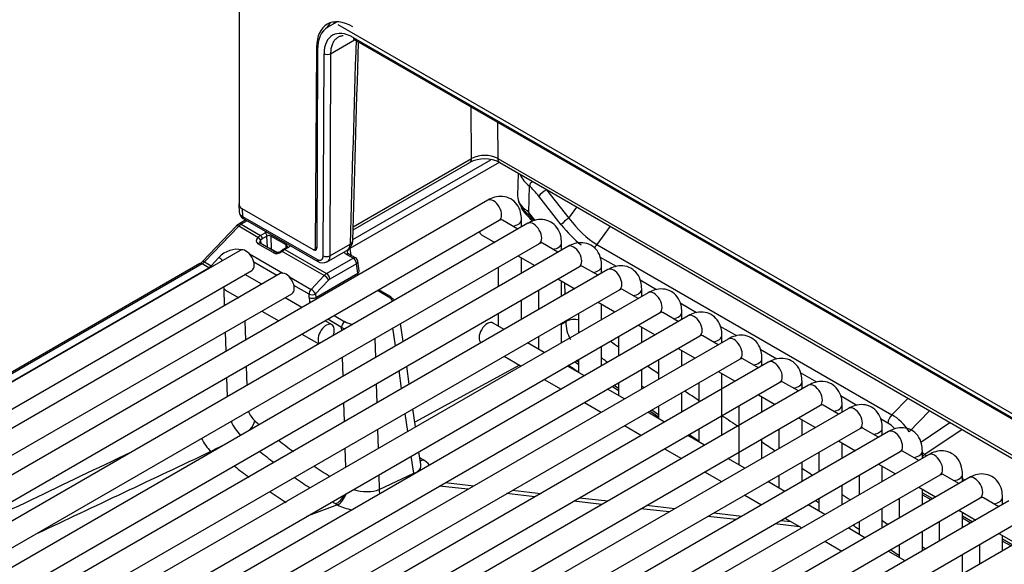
# Model space of a CAD drawing. Header units: millimetres. Extents: x 0 to 287, y 0 to 200.
# Tile 28 of 45: x 205 to 216, y 99 to 105. Entities that reach past the tile are written whole.
import ezdxf

# ---------------------------------------------------------------- set-up
doc = ezdxf.new("R2010")
doc.units = ezdxf.units.MM
doc.layers.add('134.126_BW4_CTM-', color=7, linetype='Continuous')
doc.layers.add('Standard', color=7, linetype='Continuous')

# ---------------------------------------------------------------- blocks, each defined once
blk = doc.blocks.new('SE')
at = {"layer": '134.126_BW4_CTM-', "color": 7, "linetype": 'Continuous'}
for p, q in [((207.604, 113.751), (207.604, 103.106)), ((208.66, 105.085), (208.558, 105.026)), ((208.622, 105.083), (208.621, 105.063)), ((229.001, 93.312), (208.669, 105.051)), ((208.589, 104.741), (208.848, 104.891)), ((208.832, 104.916), (228.839, 93.365)), ((208.842, 104.894), (228.849, 93.343)), ((208.438, 104.811), (208.424, 102.644)), ((208.449, 104.817), (208.438, 104.811)), ((208.447, 104.784), (208.439, 102.645)), ((208.51, 102.563), (208.518, 104.741)), ((208.589, 104.741), (208.58, 102.562)), ((210.108, 103.611), (210.104, 104.165)), ((210.388, 104.001), (210.391, 103.611)), ((208.828, 102.737), (210.317, 103.597)), ((208.832, 102.874), (210.108, 103.611)), ((210.391, 103.611), (229.148, 92.781)), ((210.406, 103.568), (208.797, 102.639)), ((208.831, 102.841), (210.088, 103.566)), ((210.412, 103.566), (229.149, 92.749)), ((210.612, 103.451), (210.604, 103.207)), ((210.73, 103.316), (210.721, 103.029)), ((210.917, 103.275), (210.915, 103.274)), ((210.915, 103.274), (211.158, 102.968)), ((210.282, 103.161), (201.16, 97.895)), ((211.075, 102.897), (210.833, 103.203)), ((207.6, 103.117), (207.603, 103.027)), ((208.404, 102.625), (207.636, 103.069)), ((207.636, 103.069), (207.638, 102.987)), ((211.158, 102.968), (211.243, 103.086)), ((201.285, 97.678), (210.407, 102.945)), ((207.676, 102.948), (207.599, 102.904)), ((207.691, 102.94), (207.624, 102.901)), ((207.638, 102.987), (208.44, 102.524)), ((207.648, 102.964), (208.45, 102.501)), ((210.607, 102.85), (210.44, 102.946)), ((210.646, 102.873), (210.646, 102.951)), ((210.721, 103.029), (210.789, 102.943)), ((210.725, 103.024), (210.725, 103.001)), ((210.714, 102.912), (201.592, 97.645)), ((207.575, 102.884), (207.207, 102.5)), ((207.598, 102.88), (207.229, 102.495)), ((207.599, 102.904), (207.575, 102.884)), ((207.806, 102.76), (207.598, 102.88)), ((207.624, 102.901), (207.832, 102.781)), ((211.601, 102.88), (211.459, 102.682)), ((207.804, 102.757), (207.806, 102.76)), ((207.832, 102.781), (207.882, 102.81)), ((207.835, 102.73), (207.833, 102.728)), ((207.833, 102.728), (207.838, 102.693)), ((207.903, 102.774), (207.853, 102.745)), ((207.907, 102.653), (207.903, 102.774)), ((208.11, 102.678), (207.946, 102.773)), ((207.946, 102.773), (207.95, 102.634)), ((210.215, 102.787), (210.357, 102.705)), ((207.615, 102.619), (200.296, 98.394)), ((201.717, 97.429), (210.839, 102.695)), ((211.146, 102.662), (202.024, 97.396)), ((207.968, 102.596), (207.806, 102.69)), ((207.991, 102.604), (207.829, 102.698)), ((207.941, 102.638), (208.001, 102.601)), ((208.008, 102.6), (207.95, 102.634)), ((208.07, 102.624), (208.057, 102.615)), ((208.116, 102.651), (208.08, 102.631)), ((208.131, 102.65), (208.095, 102.629)), ((208.095, 102.629), (208.545, 102.37)), ((208.109, 102.647), (208.11, 102.678)), ((208.404, 102.625), (208.439, 102.645)), ((208.424, 102.644), (208.439, 102.653)), ((208.543, 102.492), (208.78, 102.629)), ((208.58, 102.562), (208.798, 102.688)), ((208.797, 102.639), (208.807, 102.567)), ((211.039, 102.6), (210.872, 102.697)), ((211.078, 102.623), (211.078, 102.701)), ((211.459, 102.682), (214.639, 100.846)), ((207.301, 102.454), (207.385, 102.543)), ((207.713, 102.583), (208.073, 102.375)), ((208.518, 102.348), (208.067, 102.609)), ((208.545, 102.37), (208.832, 102.536)), ((208.832, 102.536), (208.761, 102.577)), ((208.857, 102.538), (208.786, 102.579)), ((210.607, 102.561), (210.789, 102.456)), ((210.646, 102.374), (210.646, 102.538)), ((211.67, 102.446), (211.492, 102.548)), ((207.178, 102.477), (200.209, 98.453)), ((207.203, 102.474), (200.234, 98.451)), ((200.306, 98.409), (207.275, 102.433)), ((200.421, 98.177), (207.74, 102.402)), ((202.149, 97.179), (211.271, 102.446)), ((211.578, 102.413), (202.456, 97.146)), ((207.275, 102.433), (207.203, 102.474)), ((207.229, 102.495), (207.301, 102.454)), ((208.01, 102.348), (207.762, 102.492)), ((208.867, 102.476), (208.58, 102.31)), ((208.882, 102.374), (208.867, 102.476)), ((208.896, 102.4), (208.881, 102.502)), ((210.396, 102.44), (210.396, 102.229)), ((211.471, 102.351), (211.304, 102.447)), ((211.51, 102.374), (211.51, 102.452)), ((208.047, 102.369), (200.728, 98.144)), ((207.848, 102.255), (207.666, 102.36)), ((208.145, 102.334), (208.378, 102.199)), ((208.378, 102.199), (208.518, 102.348)), ((208.567, 102.299), (208.427, 102.15)), ((208.428, 102.112), (208.882, 102.374)), ((211.039, 102.312), (211.221, 102.207)), ((212.102, 102.196), (211.924, 102.299)), ((202.581, 96.93), (211.703, 102.196)), ((207.447, 102.023), (207.442, 102.205)), ((207.456, 102.192), (207.598, 102.11)), ((208.356, 102.148), (208.194, 102.242)), ((209.235, 102.123), (209.109, 102.195)), ((211.078, 102.124), (211.078, 102.289)), ((211.117, 102.146), (211.113, 102.269)), ((211.903, 102.101), (211.736, 102.198)), ((211.942, 102.124), (211.942, 102.202)), ((200.853, 97.928), (208.172, 102.153)), ((212.01, 102.163), (202.888, 96.897)), ((208.28, 102.005), (208.098, 102.11)), ((208.357, 102.111), (208.356, 102.148)), ((208.427, 102.15), (208.428, 102.112)), ((209.21, 102.12), (209.095, 102.187)), ((210.646, 101.875), (210.646, 102.085)), ((210.828, 102.19), (210.828, 101.98)), ((211.471, 102.062), (211.653, 101.957)), ((211.51, 101.875), (211.51, 102.039)), ((212.534, 101.947), (212.356, 102.05)), ((203.013, 96.68), (212.135, 101.947)), ((212.442, 101.914), (203.32, 96.647)), ((207.848, 101.966), (208.03, 101.861)), ((208.708, 101.79), (208.558, 101.877)), ((208.628, 101.918), (208.743, 101.851)), ((210.396, 101.941), (210.396, 101.804)), ((211.26, 101.941), (211.26, 101.73)), ((212.335, 101.852), (212.168, 101.949)), ((212.374, 101.875), (212.374, 101.953)), ((207.664, 101.86), (207.671, 101.653)), ((208.604, 101.818), (208.53, 101.861)), ((208.709, 101.754), (208.708, 101.79)), ((209.288, 101.59), (209.26, 101.784)), ((209.371, 101.637), (209.343, 101.832)), ((210.46, 101.767), (210.34, 101.836)), ((211.078, 101.826), (211.125, 101.851)), ((211.078, 101.625), (211.078, 101.836)), ((211.125, 101.851), (211.125, 101.863)), ((211.903, 101.813), (212.085, 101.708)), ((211.942, 101.625), (211.942, 101.79)), ((212.966, 101.698), (212.788, 101.8)), ((203.445, 96.431), (212.567, 101.697)), ((212.874, 101.664), (203.752, 96.398)), ((207.462, 101.533), (207.456, 101.74)), ((208.28, 101.716), (208.462, 101.611)), ((209.065, 101.671), (209.071, 101.464)), ((210.828, 101.691), (210.828, 101.554)), ((211.692, 101.691), (211.692, 101.481)), ((212.767, 101.603), (212.6, 101.699)), ((212.806, 101.625), (212.806, 101.704)), ((210.892, 101.518), (210.71, 101.623)), ((211.51, 101.376), (211.51, 101.586)), ((212.335, 101.563), (212.517, 101.458)), ((203.877, 96.182), (212.999, 101.448)), ((208.723, 101.263), (208.717, 101.47)), ((210.46, 101.478), (210.642, 101.373)), ((212.374, 101.376), (212.374, 101.541)), ((213.199, 101.353), (213.032, 101.45)), ((213.398, 101.448), (213.22, 101.551)), ((213.238, 101.376), (213.238, 101.454)), ((213.306, 101.415), (204.184, 96.149)), ((207.679, 101.37), (207.685, 101.163)), ((209.437, 101.177), (209.409, 101.371)), ((210.624, 101.384), (209.495, 100.767)), ((211.324, 101.268), (211.142, 101.373)), ((211.221, 101.419), (211.26, 101.394)), ((211.237, 101.435), (211.26, 101.419)), ((211.26, 101.442), (211.26, 101.305)), ((212.124, 101.442), (212.124, 101.232)), ((207.477, 101.043), (207.47, 101.249)), ((209.354, 101.129), (209.326, 101.323)), ((211.942, 101.126), (211.942, 101.337)), ((212.767, 101.314), (212.949, 101.209)), ((212.806, 100.628), (212.806, 101.291)), ((213.83, 101.199), (213.652, 101.301)), ((204.309, 95.932), (213.431, 101.198)), ((213.738, 101.166), (204.617, 95.899)), ((209.079, 101.18), (209.086, 100.974)), ((210.892, 101.229), (211.074, 101.124)), ((211.625, 101.154), (211.692, 101.109)), ((211.646, 101.166), (211.692, 101.135)), ((211.692, 101.192), (211.692, 101.055)), ((212.556, 101.192), (212.556, 100.982)), ((213.631, 101.104), (213.464, 101.2)), ((213.67, 101.126), (213.67, 101.205)), ((211.756, 101.019), (211.574, 101.124)), ((212.374, 100.877), (212.374, 101.087)), ((213.199, 101.064), (213.381, 100.959)), ((213.238, 100.877), (213.238, 101.042)), ((214.262, 100.949), (214.084, 101.052)), ((214.639, 100.846), (214.813, 101.026)), ((204.742, 95.683), (213.863, 100.949)), ((208.738, 100.773), (208.732, 100.98)), ((211.324, 100.98), (211.506, 100.874)), ((212.124, 100.943), (212.124, 100.806)), ((212.988, 100.943), (212.988, 100.307)), ((214.063, 100.854), (213.896, 100.951)), ((214.102, 100.877), (214.102, 100.955)), ((214.17, 100.916), (205.049, 95.65)), ((209.42, 100.668), (209.392, 100.862)), ((209.503, 100.716), (209.475, 100.91)), ((212.188, 100.769), (212.006, 100.874)), ((212.029, 100.888), (212.124, 100.825)), ((212.05, 100.9), (212.124, 100.851)), ((213.631, 100.815), (213.813, 100.71)), ((215.045, 100.891), (214.824, 100.663)), ((211.756, 100.73), (211.938, 100.625)), ((213.67, 100.628), (213.67, 100.792)), ((214.594, 100.758), (214.516, 100.802)), ((214.535, 100.628), (214.535, 100.706)), ((214.949, 100.552), (215.264, 100.765)), ((205.174, 95.433), (214.295, 100.7)), ((214.602, 100.667), (205.481, 95.4)), ((209.094, 100.69), (209.1, 100.483)), ((212.62, 100.52), (212.438, 100.625)), ((212.454, 100.634), (212.556, 100.567)), ((212.556, 100.693), (212.556, 100.557)), ((213.42, 100.693), (213.42, 100.483)), ((214.495, 100.605), (214.328, 100.701)), ((215.394, 100.69), (214.994, 100.419)), ((207.413, 100.507), (207.332, 100.469)), ((213.238, 100.378), (213.238, 100.588)), ((214.063, 100.566), (214.245, 100.46)), ((214.102, 100.378), (214.102, 100.543)), ((205.606, 95.184), (214.727, 100.45)), ((215.034, 100.417), (205.913, 95.151)), ((207.299, 100.453), (207.332, 100.469)), ((208.753, 100.283), (208.746, 100.489)), ((209.485, 100.217), (209.458, 100.401)), ((209.56, 100.311), (209.541, 100.449)), ((212.188, 100.481), (212.37, 100.376)), ((213.852, 100.444), (213.852, 100.234)), ((214.927, 100.355), (214.76, 100.452)), ((214.967, 100.378), (214.967, 100.456)), ((214.994, 100.419), (215.015, 100.406)), ((209.55, 100.385), (209.585, 100.363)), ((213.052, 100.27), (212.87, 100.376)), ((213.67, 100.129), (213.67, 100.339)), ((214.495, 100.316), (214.677, 100.211)), ((214.535, 100.129), (214.535, 100.293)), ((206.038, 94.934), (215.159, 100.201)), ((209.109, 100.2), (209.113, 100.041)), ((209.113, 100.041), (209.485, 100.217)), ((209.538, 100.244), (209.553, 100.264)), ((212.62, 100.231), (212.802, 100.126)), ((213.42, 100.195), (213.42, 100.058)), ((214.285, 100.195), (214.285, 99.984)), ((215.359, 100.106), (215.192, 100.202)), ((215.399, 100.129), (215.399, 100.207)), ((215.466, 100.168), (206.345, 94.901)), ((210.068, 100.045), (209.764, 100.079)), ((209.828, 100.116), (210.132, 100.081)), ((213.484, 100.021), (213.302, 100.126)), ((214.102, 99.879), (214.102, 100.089)), ((215.399, 100.16), (215.425, 100.144)), ((210.791, 99.963), (210.486, 99.997)), ((210.55, 100.034), (210.855, 100)), ((213.052, 99.982), (213.234, 99.877)), ((214.927, 100.067), (215.109, 99.962)), ((214.967, 99.879), (214.967, 100.044)), ((214.967, 100.007), (215.077, 99.943)), ((214.967, 99.985), (215.058, 99.932)), ((206.47, 94.685), (215.591, 99.951)), ((215.898, 99.918), (206.777, 94.652)), ((208.664, 99.875), (208.348, 99.757)), ((208.664, 99.875), (208.643, 99.886)), ((211.513, 99.881), (211.209, 99.916)), ((211.273, 99.952), (211.577, 99.918)), ((211.995, 99.871), (212.3, 99.836)), ((213.916, 99.772), (213.734, 99.877)), ((213.852, 99.945), (213.852, 99.808)), ((214.717, 99.945), (214.717, 99.735)), ((215.791, 99.856), (215.624, 99.953)), ((215.831, 99.879), (215.831, 99.957)), ((215.831, 99.884), (215.835, 99.882)), ((208.348, 99.757), (208.332, 99.751)), ((212.236, 99.799), (211.931, 99.834)), ((212.958, 99.718), (212.654, 99.752)), ((212.718, 99.789), (213.022, 99.755)), ((214.535, 99.63), (214.535, 99.84)), ((215.359, 99.817), (215.541, 99.712)), ((215.399, 99.63), (215.399, 99.794)), ((215.399, 99.757), (215.509, 99.694)), ((206.902, 94.435), (216.023, 99.702)), ((216.33, 99.669), (207.209, 94.403)), ((213.644, 99.64), (213.376, 99.67)), ((213.44, 99.707), (213.549, 99.695)), ((213.484, 99.732), (213.666, 99.627)), ((214.285, 99.696), (214.285, 99.559)), ((215.149, 99.696), (215.149, 99.485)), ((215.399, 99.736), (215.49, 99.683)), ((214.348, 99.522), (214.166, 99.627)), ((214.967, 99.38), (214.967, 99.591)), ((215.791, 99.568), (215.973, 99.463)), ((215.831, 99.38), (215.831, 99.545)), ((213.916, 99.483), (214.098, 99.378)), ((214.717, 99.446), (214.717, 99.309)), ((215.581, 99.446), (215.581, 99.236)), ((215.831, 99.508), (215.941, 99.444)), ((215.831, 99.486), (215.922, 99.433)), ((214.78, 99.273), (214.598, 99.378)), ((215.399, 99.131), (215.399, 99.341))]:
    blk.add_line(p, q, dxfattribs=at)
for centre, radius, start, end in [((210.25, 103.25), 0.356, 62.8731, 117.1327), ((210.249, 103.326), 0.318, 63.4337, 116.2852), ((210.912, 103.562), 0.306, 203.712, 233.5061), ((211.021, 103.359), 0.464, 211.9407, 230.4283), ((211.028, 103.304), 0.446, 209.5566, 230.4778), ((207.688, 103.04), 0.0851, 183.5826, 241.9946), ((210.236, 102.489), 0.692, 39.6345, 44.9607), ((208.703, 102.729), 0.125, 301.9009, 359.2842), ((208.015, 102.67), 0.0701, 279.8133, 307.4293), ((208.377, 102.231), 0.488, 126.7366, 129.3233), ((208.143, 102.525), 0.123, 120.5408, 126.2225), ((208.012, 102.646), 0.0466, 243.4115, 288.1028), ((208.832, 102.495), 0.05, 8.1361, 60), ((207.093, 102.611), 0.159, 302.3121, 315.5993), ((208.504, 102.585), 0.0994, 237.2868, 297.3848), ((211.213, 101.691), 0.183, 73.0924, 118.7281), ((211.486, 101.841), 0.361, 178.3121, 210.0013), ((356.718, 318.34), 260.801, 236.19157, 236.21498), ((296.181, 227.469), 152.078, 236.00382, 236.05713), ((356.718, 318.34), 260.801, 236.29726, 236.32896), ((356.718, 318.34), 260.801, 236.40338, 236.44277), ((207.931, 100.963), 0.24, 198.7223, 228.8171), ((356.718, 318.34), 260.801, 236.50861, 236.55653), ((207.942, 100.956), 0.462, 202.8451, 225.6745), ((212.17, 105.87), 6.725, 229.1653, 229.698), ((212.17, 105.87), 6.725, 231.98, 233.687), ((356.718, 318.34), 260.801, 236.62232, 236.66036), ((525.009, -567.37), 739.907, 115.503407, 115.687478), ((-333.159, 1241.918), 1262.948, 295.242269, 295.33654), ((212.28, 106.016), 7.127, 231.3162, 232.8788), ((212.178, 106.309), 7.589, 232.454, 233.9399), ((212.17, 105.87), 6.725, 236.0091, 237.7744), ((356.718, 318.34), 260.801, 236.73596, 236.76657), ((212.28, 106.016), 7.127, 235.0961, 236.7064), ((212.178, 106.309), 7.589, 236.0134, 237.5779), ((356.718, 318.34), 260.801, 236.84951, 236.8728), ((212.28, 106.016), 7.127, 238.9672, 239.3148), ((356.718, 318.34), 260.801, 236.96294, 236.97923), ((356.718, 318.34), 260.801, 237.07625, 237.08557)]:
    blk.add_arc(centre, radius, start, end, dxfattribs=at)
for centre, major_axis, ratio, start_param, end_param in [((208.827, 104.583), (0.275, -0.476), 0.57735, 2.356194, 3.919322), ((208.898, 104.624), (0.275, -0.476), 0.57735, 3.270514, 3.485619), ((208.836, 104.552), (0.28, -0.473), 0.569744, 3.135217, 3.903162), ((208.836, 104.551), (0.229, -0.387), 0.569744, 2.349819, 3.903162), ((209.143, 107.286), (-0.849, -28.065), 0.007421, -1.485435, -1.406009), ((208.867, 104.937), (0.025, 0.0433), 0.57735, 2.369284, 3.141593), ((208.553, 104.762), (0.05, -0.0002), 0.594844, 3.929355, 5.499923), ((210.038, 103.653), (-0.05, 0.0866), 0.57735, 3.141593, 3.918264), ((210.462, 103.653), (0.05, 0.0866), 0.57735, 2.373648, 3.141593), ((210.786, 103.348), (-0.0549, -0.0582), 0.383761, 4.772881, 5.593832), ((210.569, 102.838), (-0.353, 0.629), 0.588263, 4.978565, 5.200999), ((210.889, 103.235), (-0.0627, -0.0497), 0.217345, 4.125452, 5.637529), ((210.344, 103.053), (-0.062, 0.108), 0.57735, 3.141593, 6.283185), ((211.004, 103.203), (0.4, 0), 0.577174, 3.124145, 3.870622), ((211.008, 103.186), (0.4, 0.002), 0.577231, 3.155553, 3.452694), ((207.72, 103.118), (0.12, 0), 0.577218, 2.908472, 3.926943), ((211.004, 103.192), (-0.332, 0.306), 0.70751, 1.297382, 1.353598), ((207.673, 103.008), (0.025, 0.0433), 0.57735, 2.369284, 3.141593), ((210.521, 102.951), (0.125, 0), 0.57735, 4.967494, 6.283683), ((210.782, 103.035), (0.0561, 0.0571), 0.344397, 2.4929, 3.141297), ((210.627, 102.733), (-0.221, 0.369), 0.567188, 4.967031, 5.144011), ((211.132, 102.929), (-0.0627, -0.0497), 0.217345, 4.125452, 5.637529), ((211.441, 103.393), (0.402, -0.764), 0.542064, 4.999178, 5.542943), ((207.611, 102.85), (0.0361, -0.0346), 0.319031, 2.225827, 3.141593), ((207.624, 102.819), (0.05, 0.0866), 0.57735, 0.785398, 1.169371), ((207.624, 102.86), (0.025, -0.0433), 0.57735, 2.356194, 3.1415), ((210.776, 102.803), (-0.062, 0.108), 0.57735, 3.141593, 6.283185), ((211.384, 103.361), (0.466, -0.814), 0.551409, 4.981358, 5.331011), ((207.846, 102.733), (0.0548, 0.0278), 0.742475, 2.02605, 3.590451), ((207.812, 102.739), (0.0219, -0.0205), 0.326584, 0.683962, 2.22227), ((207.834, 102.698), (0.0481, 0.0877), 0.591335, 0.772515, 1.156487), ((207.814, 102.742), (0.0219, -0.0205), 0.326584, 0.683962, 2.22227), ((207.854, 102.715), (0.0213, 0.0262), 0.738631, 1.673883, 2.607326), ((207.832, 102.757), (-0.015, 0.026), 0.57735, 3.962031, 5.497787), ((207.855, 102.687), (0.0331, 0.0617), 0.597209, 0.766606, 1.150579), ((207.924, 102.785), (-0.06, 0), 0.57735, 5.089, 5.498401), ((207.882, 102.785), (-0.015, 0.026), 0.57735, 3.962031, 5.497787), ((207.924, 102.761), (0.03, -0.001), 0.597118, 0.806079, 2.376876), ((207.967, 102.785), (0.015, 0.026), 0.57735, 1.715466, 2.356194), ((208.728, 102.73), (-0.1, 0.0029), 0.578001, 2.373102, 3.113801), ((208.728, 102.73), (-0.1, 0.0029), 0.578001, 3.113801, 3.139949), ((210.277, 102.896), (0.062, 0.108), 0.57735, 2.613229, 3.141593), ((207.526, 102.462), (-0.183, -0.106), 0.724967, 3.754024, 5.109647), ((207.677, 102.511), (-0.063, 0.108), 0.57735, 3.141593, 6.283185), ((207.814, 102.672), (-0.0151, -0.0259), 0.578051, 3.141593, 4.312398), ((207.929, 102.622), (0.03, -0.0005), 0.587323, 1.170082, 1.531969), ((207.929, 102.622), (0.03, -0.0005), 0.587323, 0.795693, 1.170082), ((208.075, 102.591), (0.0178, -0.0241), 0.190732, 2.26955, 3.145565), ((208.088, 102.6), (0.0179, -0.0241), 0.482916, 2.294529, 3.151465), ((208.095, 102.605), (0.015, -0.026), 0.57735, 2.356194, 3.141804), ((208.093, 102.549), (0.0518, 0.0856), 0.563018, 0.797077, 0.94507), ((208.131, 102.691), (0.015, 0.026), 0.57735, 1.715466, 2.356194), ((208.074, 102.658), (-0.05, -0.0008), 0.565123, 3.175839, 3.918236), ((208.131, 102.625), (0.015, -0.026), 0.57735, 2.356194, 3.141593), ((208.074, 102.683), (-0.08, 0), 0.57735, 2.356809, 2.937431), ((208.404, 102.666), (-0.0255, 0.043), 0.569744, 2.349819, 3.903162), ((208.389, 102.665), (-0.025, 0.0433), 0.57735, 3.141593, 3.919322), ((208.868, 102.597), (0.101, -0.005), 0.546822, 2.380369, 3.448835), ((208.762, 102.658), (0.025, -0.0433), 0.57735, 0.820305, 0.974353), ((210.953, 102.701), (0.125, 0), 0.57735, 4.967494, 6.283683), ((211.208, 102.554), (-0.062, 0.108), 0.57735, 3.141593, 6.283185), ((211.471, 102.625), (0.04, 0.0693), 0.57735, 0.997681, 1.619389), ((207.398, 102.513), (-0.0365, 0.0342), 0.326555, 4.257625, 5.363877), ((208.023, 102.652), (0.0743, 0.036), 0.731631, 3.600458, 4.963699), ((207.976, 102.578), (-0.0151, -0.0259), 0.578051, 3.141978, 4.312398), ((208.475, 102.545), (0.025, 0.0433), 0.57735, 2.369284, 3.141982), ((208.545, 102.583), (0.05, -0.0002), 0.594844, 3.929355, 5.499923), ((208.868, 102.638), (0.151, 0.001), 0.574873, 3.574141, 3.91805), ((208.761, 102.536), (-0.025, -0.0433), 0.57735, 3.17504, 3.926991), ((208.761, 102.536), (-0.025, -0.0433), 0.57735, 3.141593, 3.17504), ((208.832, 102.495), (-0.025, -0.0433), 0.57735, 3.141593, 3.926991), ((208.832, 102.495), (0.025, -0.0433), 0.57735, 0.820438, 2.356194), ((207.203, 102.433), (0.025, -0.0433), 0.57735, 2.356194, 3.141593), ((207.203, 102.556), (-0.05, -0.0866), 0.57735, 0.785398, 1.169371), ((207.243, 102.465), (0.0361, -0.0346), 0.319031, 2.225827, 3.141593), ((207.271, 102.516), (-0.0458, -0.089), 0.606714, 0.756345, 1.140317), ((207.275, 102.392), (0.025, -0.0433), 0.57735, -4.147876, -3.926991), ((207.314, 102.424), (0.0365, -0.0342), 0.326555, -4.410302, -4.060901), ((208.832, 102.495), (-0.0495, -0.0071), 0.622943, 2.272954, 3.141593), ((211.385, 102.452), (0.125, 0), 0.57735, 4.967494, 6.283683), ((211.64, 102.305), (-0.062, 0.108), 0.57735, 3.141593, 6.283185), ((208.109, 102.261), (-0.063, 0.108), 0.57735, 3.141593, 6.283185), ((208.546, 102.287), (0.0487, 0.0874), 0.587378, 0.776323, 1.160295), ((208.531, 102.318), (0.0365, -0.0342), 0.326584, 0.683962, 2.22227), ((208.545, 102.329), (0.025, -0.0433), 0.57735, 0.820438, 2.356194), ((208.581, 102.268), (0.0236, 0.0441), 0.597209, 0.766606, 1.150579), ((208.846, 102.393), (-0.0495, -0.0071), 0.622943, 2.272954, 3.141593), ((208.952, 102.336), (0.0617, -0.0796), 0.464296, 3.898925, 4.128946), ((207.518, 102.3), (0.062, 0.108), 0.57735, 2.613229, 3.141593), ((208.392, 102.169), (-0.025, -0.0433), 0.57735, 4.310963, 5.497787), ((208.392, 102.169), (0.0365, -0.0342), 0.326584, 0.683962, 2.22227), ((211.817, 102.202), (0.125, 0), 0.57735, 4.967494, 6.283683), ((208.392, 102.169), (0.05, 0.0015), 0.55677, 3.910074, 5.48087), ((208.393, 102.131), (0.05, 0.0015), 0.55677, 3.910074, 5.48087), ((208.463, 102.054), (0.075, -0.13), 0.57735, 3.962031, 4.37455), ((208.499, 102.074), (-0.05, 0.0866), 0.57735, 0.820438, 1.050459), ((209.21, 102.08), (-0.025, -0.0433), 0.57735, 3.141593, 3.926991), ((209.067, 102.038), (-0.201, -0.001), 0.574864, 3.42606, 3.918047), ((209.21, 102.08), (-0.025, -0.0433), 0.57735, 2.478368, 3.141593), ((209.067, 101.998), (-0.251, -0.008), 0.585465, 3.700195, 3.904607), ((212.073, 102.055), (-0.063, 0.108), 0.57735, 3.141593, 6.283185), ((212.249, 101.953), (0.125, 0), 0.57735, 4.967494, 6.283683), ((212.505, 101.806), (-0.063, 0.108), 0.57735, 3.141593, 6.283185), ((208.541, 101.71), (0.062, 0.108), 0.57735, 0, 2.895787), ((208.541, 101.71), (0.062, 0.108), 0.57735, 4.958195, 6.283185), ((208.743, 101.811), (0.025, 0.0433), 0.57735, 0.785398, 2.356194), ((208.884, 101.892), (0.25, 0.001), 0.573294, 3.923902, 4.107282), ((208.884, 101.933), (-0.2, 0), 0.57735, 0.786012, 1.282269), ((210.277, 101.728), (0.062, 0.108), 0.57735, 0, 3.063498), ((212.681, 101.704), (0.125, 0), 0.57735, 4.967494, 6.283683), ((212.937, 101.556), (-0.063, 0.108), 0.57735, 3.141593, 6.283185), ((213.113, 101.454), (0.125, 0), 0.57735, 4.967494, 6.283683), ((213.369, 101.307), (-0.062, 0.108), 0.57735, 3.141593, 6.283185), ((213.545, 101.205), (0.125, 0), 0.57735, 4.967494, 6.283683), ((213.801, 101.057), (-0.062, 0.108), 0.57735, 3.141593, 6.283185), ((213.977, 100.955), (0.125, 0), 0.57735, 4.967494, 6.283683), ((214.233, 100.808), (-0.062, 0.108), 0.57735, 3.141593, 6.283185), ((214.651, 100.789), (0.04, 0.0693), 0.57735, 0.997681, 2.338741), ((214.653, 100.557), (-0.191, 0.301), 0.564094, 4.703936, 5.493316), ((207.667, 100.721), (0.097, 0.114), 0.426785, 4.756549, 5.590751), ((214.41, 100.706), (0.125, 0), 0.57735, 4.967494, 6.283683), ((214.596, 100.526), (-0.132, 0.246), 0.570119, 5.176435, 5.538505), ((214.665, 100.558), (-0.063, 0.108), 0.57735, 3.141593, 6.283185), ((207.367, 100.671), (0.129, -0.271), 0.621887, 4.704449, 5.304053), ((214.842, 100.456), (0.125, 0), 0.57735, 4.967494, 6.283683), ((215.01, 100.584), (0.089, -0.18), 0.609838, -0.993194, -0.79462), ((214.996, 100.358), (-0.0431, -0.0674), 0.546832, 4.039563, 4.550692), ((215.097, 100.309), (-0.062, 0.108), 0.57735, 3.141593, 6.283185), ((209.306, 100.328), (-0.255, 0.041), 0.547879, 2.967412, 3.30978), ((209.593, 100.484), (0.08, 0.127), 0.545001, 3.627349, 3.921846), ((209.298, 100.207), (-0.405, 0.023), 0.582862, 3.665094, 3.956862), ((209.591, 100.16), (-0.064, 0.136), 0.623706, 0.869558, 0.948439), ((209.306, 100.323), (0.256, -0.038), 0.453928, 5.548765, 5.904945), ((209.673, 100.218), (-0.11, 0.102), 0.784547, 0.666936, 0.722073), ((209.697, 100.253), (-0.136, 0.063), 0.787587, 0.440281, 0.570904), ((215.274, 100.207), (0.125, 0), 0.57735, 4.967494, 6.283683), ((215.529, 100.06), (-0.062, 0.108), 0.57735, 3.141593, 6.283185), ((208.653, 100.013), (0.076, 0.13), 0.574658, 3.842538, 4.815204), ((208.673, 100.002), (0.068, 0.134), 0.531612, 3.809886, 4.939228), ((208.936, 100.148), (-0.25, 0.031), 0.500357, 1.214259, 2.417039), ((209.219, 99.984), (-0.064, 0.136), 0.623706, 0.869558, 1.210498), ((208.927, 100.02), (0.4, -0.028), 0.523361, 4.0331, 4.478981), ((215.706, 99.957), (0.125, 0), 0.57735, 4.967494, 6.283683)]:
    blk.add_ellipse(centre, major_axis=major_axis, ratio=ratio, start_param=start_param, end_param=end_param, dxfattribs=at)
for points, degree, knots in [([(208.652, 104.905), (208.649, 104.903), (208.643, 104.897), (208.632, 104.886), (208.621, 104.871), (208.612, 104.855), (208.604, 104.836), (208.597, 104.815), (208.593, 104.792), (208.589, 104.768), (208.589, 104.75), (208.589, 104.741)], 3, [0.5628381, 0.5628381, 0.5628381, 0.5628381, 0.5920099, 0.6394993, 0.6879915, 0.7374863, 0.7879838, 0.8394839, 0.8919867, 0.9454921, 1, 1, 1, 1]), ([(208.725, 104.934), (208.722, 104.934), (208.713, 104.933), (208.699, 104.93), (208.684, 104.925), (208.67, 104.918), (208.66, 104.911), (208.654, 104.907), (208.652, 104.905)], 3, [0.341365, 0.341365, 0.341365, 0.341365, 0.3696037, 0.4120794, 0.4555579, 0.5000391, 0.5455231, 0.5628381, 0.5628381, 0.5628381, 0.5628381]), ([(210.646, 102.951), (210.645, 102.979), (210.64, 103.035), (210.603, 103.118), (210.532, 103.181), (210.444, 103.207), (210.356, 103.197), (210.308, 103.175), (210.282, 103.161)], 3, [0, 0, 0, 0, 0.145689, 0.334419, 0.504389, 0.681542, 0.849124, 1, 1, 1, 1]), ([(207.603, 103.034), (207.603, 103.025), (207.606, 103.017), (207.618, 103), (207.627, 102.993), (207.638, 102.987)], 3, [0.5093515, 0.5093515, 0.5093515, 0.5093515, 0.75, 0.75, 1, 1, 1, 1]), ([(210.407, 102.945), (210.414, 102.948), (210.422, 102.952), (210.425, 102.952), (210.425, 102.952)], 3, [0, 0, 0, 0, 0.4368836, 0.6894476, 0.6894476, 0.6894476, 0.6894476]), ([(211.078, 102.701), (211.077, 102.73), (211.072, 102.785), (211.035, 102.869), (210.964, 102.932), (210.876, 102.958), (210.788, 102.948), (210.74, 102.925), (210.714, 102.912)], 3, [0, 0, 0, 0, 0.145689, 0.334419, 0.504389, 0.681542, 0.849124, 1, 1, 1, 1]), ([(208.124, 102.659), (208.124, 102.659), (208.124, 102.658), (208.12, 102.654), (208.117, 102.652), (208.116, 102.651)], 3, [0.2966718, 0.2966718, 0.2966718, 0.2966718, 0.5804328, 0.8989989, 1, 1, 1, 1]), ([(208.769, 102.623), (208.769, 102.623), (208.771, 102.624), (208.776, 102.627), (208.781, 102.633), (208.786, 102.639), (208.79, 102.647), (208.794, 102.656), (208.796, 102.666), (208.798, 102.676), (208.798, 102.684), (208.798, 102.688)], 3, [0.5056322, 0.5056322, 0.5056322, 0.5056322, 0.5095876, 0.5689288, 0.628825, 0.6892787, 0.7502926, 0.8118692, 0.874011, 0.9367205, 1, 1, 1, 1]), ([(210.839, 102.695), (210.846, 102.698), (210.854, 102.703), (210.857, 102.702), (210.857, 102.702)], 3, [0, 0, 0, 0, 0.4368836, 0.6894476, 0.6894476, 0.6894476, 0.6894476]), ([(211.51, 102.452), (211.509, 102.48), (211.505, 102.536), (211.467, 102.619), (211.396, 102.682), (211.309, 102.708), (211.22, 102.698), (211.172, 102.676), (211.146, 102.662)], 3, [0, 0, 0, 0, 0.145689, 0.334419, 0.504389, 0.681542, 0.849124, 1, 1, 1, 1]), ([(208.44, 102.524), (208.454, 102.516), (208.467, 102.514), (208.479, 102.513), (208.489, 102.518), (208.499, 102.524), (208.504, 102.535), (208.51, 102.547), (208.51, 102.563)], 2, [0, 0, 0, 0.25, 0.25, 0.5, 0.5, 0.75, 0.75, 1, 1, 1]), ([(208.58, 102.562), (208.58, 102.547), (208.577, 102.533), (208.567, 102.51), (208.559, 102.501), (208.549, 102.496)], 3, [0, 0, 0, 0, 0.25, 0.25, 0.4971981, 0.4971981, 0.4971981, 0.4971981]), ([(211.271, 102.446), (211.278, 102.449), (211.286, 102.453), (211.289, 102.453), (211.289, 102.453)], 3, [0, 0, 0, 0, 0.4368836, 0.6894476, 0.6894476, 0.6894476, 0.6894476]), ([(211.942, 102.202), (211.941, 102.231), (211.937, 102.287), (211.899, 102.37), (211.828, 102.433), (211.741, 102.459), (211.652, 102.449), (211.604, 102.426), (211.578, 102.413)], 3, [0, 0, 0, 0, 0.145689, 0.334419, 0.504389, 0.681542, 0.849124, 1, 1, 1, 1]), ([(211.703, 102.196), (211.71, 102.199), (211.718, 102.204), (211.721, 102.204), (211.721, 102.203)], 3, [0, 0, 0, 0, 0.4368836, 0.6894476, 0.6894476, 0.6894476, 0.6894476]), ([(212.374, 101.953), (212.373, 101.982), (212.369, 102.037), (212.331, 102.12), (212.26, 102.183), (212.173, 102.209), (212.084, 102.2), (212.036, 102.177), (212.01, 102.163)], 3, [0, 0, 0, 0, 0.145689, 0.334419, 0.504389, 0.681542, 0.849124, 1, 1, 1, 1]), ([(212.135, 101.947), (212.142, 101.95), (212.15, 101.954), (212.153, 101.954), (212.153, 101.954)], 3, [0, 0, 0, 0, 0.4368836, 0.6894476, 0.6894476, 0.6894476, 0.6894476]), ([(212.806, 101.704), (212.805, 101.732), (212.801, 101.788), (212.763, 101.871), (212.692, 101.934), (212.605, 101.96), (212.516, 101.95), (212.468, 101.927), (212.442, 101.914)], 3, [0, 0, 0, 0, 0.145689, 0.334419, 0.504389, 0.681542, 0.849124, 1, 1, 1, 1]), ([(212.567, 101.697), (212.574, 101.7), (212.582, 101.705), (212.585, 101.705), (212.585, 101.705)], 3, [0, 0, 0, 0, 0.4368836, 0.6894476, 0.6894476, 0.6894476, 0.6894476]), ([(213.238, 101.454), (213.237, 101.483), (213.233, 101.538), (213.195, 101.621), (213.124, 101.684), (213.037, 101.71), (212.948, 101.701), (212.9, 101.678), (212.874, 101.664)], 3, [0, 0, 0, 0, 0.145689, 0.334419, 0.504389, 0.681542, 0.849124, 1, 1, 1, 1]), ([(211.572, 101.411), (211.56, 101.421), (211.539, 101.438), (211.519, 101.455), (211.509, 101.464)], 3, [0.93756328, 0.93756328, 0.93756328, 0.93756328, 0.94490249, 0.95134408, 0.95134408, 0.95134408, 0.95134408]), ([(212.999, 101.448), (213.006, 101.451), (213.014, 101.456), (213.017, 101.455), (213.017, 101.455)], 3, [0, 0, 0, 0, 0.4368836, 0.6894476, 0.6894476, 0.6894476, 0.6894476]), ([(213.67, 101.205), (213.669, 101.233), (213.665, 101.289), (213.627, 101.372), (213.556, 101.435), (213.469, 101.461), (213.38, 101.451), (213.333, 101.428), (213.306, 101.415)], 3, [0, 0, 0, 0, 0.145689, 0.334419, 0.504389, 0.681542, 0.849124, 1, 1, 1, 1]), ([(213.431, 101.198), (213.438, 101.202), (213.446, 101.206), (213.449, 101.206), (213.449, 101.206)], 3, [0, 0, 0, 0, 0.4368836, 0.6894476, 0.6894476, 0.6894476, 0.6894476]), ([(214.102, 100.955), (214.101, 100.984), (214.097, 101.039), (214.059, 101.122), (213.988, 101.186), (213.901, 101.212), (213.812, 101.202), (213.765, 101.179), (213.738, 101.166)], 3, [0, 0, 0, 0, 0.145689, 0.334419, 0.504389, 0.681542, 0.849124, 1, 1, 1, 1]), ([(213.863, 100.949), (213.87, 100.952), (213.878, 100.957), (213.881, 100.956), (213.881, 100.956)], 3, [0, 0, 0, 0, 0.4368836, 0.6894476, 0.6894476, 0.6894476, 0.6894476]), ([(214.535, 100.706), (214.533, 100.734), (214.529, 100.79), (214.491, 100.873), (214.42, 100.936), (214.333, 100.962), (214.244, 100.952), (214.197, 100.93), (214.17, 100.916)], 3, [0, 0, 0, 0, 0.145689, 0.334419, 0.504389, 0.681542, 0.849124, 1, 1, 1, 1]), ([(214.295, 100.7), (214.302, 100.703), (214.31, 100.707), (214.313, 100.707), (214.313, 100.707)], 3, [0, 0, 0, 0, 0.4368836, 0.6894476, 0.6894476, 0.6894476, 0.6894476]), ([(214.967, 100.456), (214.965, 100.485), (214.961, 100.541), (214.923, 100.624), (214.852, 100.687), (214.765, 100.713), (214.677, 100.703), (214.629, 100.68), (214.602, 100.667)], 3, [0, 0, 0, 0, 0.145689, 0.334419, 0.504389, 0.681542, 0.849124, 1, 1, 1, 1]), ([(214.727, 100.45), (214.734, 100.453), (214.742, 100.458), (214.745, 100.457), (214.745, 100.457)], 3, [0, 0, 0, 0, 0.4368836, 0.6894476, 0.6894476, 0.6894476, 0.6894476]), ([(215.399, 100.207), (215.397, 100.235), (215.393, 100.291), (215.355, 100.374), (215.284, 100.437), (215.197, 100.463), (215.109, 100.454), (215.061, 100.431), (215.034, 100.417)], 3, [0, 0, 0, 0, 0.145689, 0.334419, 0.504389, 0.681542, 0.849124, 1, 1, 1, 1]), ([(215.159, 100.201), (215.166, 100.204), (215.174, 100.208), (215.177, 100.208), (215.177, 100.208)], 3, [0, 0, 0, 0, 0.4368836, 0.6894476, 0.6894476, 0.6894476, 0.6894476]), ([(215.831, 99.957), (215.829, 99.986), (215.825, 100.042), (215.788, 100.125), (215.717, 100.188), (215.629, 100.214), (215.541, 100.204), (215.493, 100.181), (215.466, 100.168)], 3, [0, 0, 0, 0, 0.145689, 0.334419, 0.504389, 0.681542, 0.849124, 1, 1, 1, 1]), ([(215.591, 99.951), (215.598, 99.954), (215.607, 99.959), (215.609, 99.959), (215.609, 99.958)], 3, [0, 0, 0, 0, 0.4368836, 0.6894476, 0.6894476, 0.6894476, 0.6894476])]:
    blk.add_open_spline(points, degree=degree, knots=knots, dxfattribs=at)
for points in [[(208.828, 102.726), (208.846, 103.372), (208.867, 104.085), (208.89, 104.866)], [(210.44, 102.946), (210.434, 102.949), (210.428, 102.951), (210.421, 102.952)], [(210.872, 102.697), (210.866, 102.7), (210.86, 102.702), (210.853, 102.703)], [(208.786, 102.579), (208.774, 102.587), (208.768, 102.593), (208.768, 102.595)], [(211.304, 102.447), (211.298, 102.45), (211.292, 102.452), (211.285, 102.453)], [(211.736, 102.198), (211.73, 102.201), (211.724, 102.203), (211.717, 102.204)], [(212.168, 101.948), (212.162, 101.952), (212.156, 101.954), (212.149, 101.954)], [(212.6, 101.699), (212.594, 101.702), (212.588, 101.704), (212.581, 101.705)], [(213.032, 101.45), (213.026, 101.453), (213.02, 101.455), (213.013, 101.455)], [(211.966, 101.14), (211.958, 101.145), (211.95, 101.15), (211.942, 101.156)], [(213.464, 101.2), (213.459, 101.203), (213.452, 101.205), (213.445, 101.206)], [(213.896, 100.951), (213.891, 100.954), (213.884, 100.956), (213.877, 100.957)], [(214.328, 100.701), (214.323, 100.704), (214.316, 100.706), (214.309, 100.707)], [(214.76, 100.452), (214.755, 100.455), (214.748, 100.457), (214.741, 100.458)], [(215.192, 100.202), (215.187, 100.205), (215.18, 100.207), (215.173, 100.208)], [(213.853, 99.896), (213.839, 99.905), (213.826, 99.913), (213.813, 99.922)], [(215.624, 99.953), (215.619, 99.956), (215.612, 99.958), (215.605, 99.959)], [(214.284, 99.611), (214.262, 99.626), (214.239, 99.641), (214.217, 99.656)], [(214.716, 99.328), (214.685, 99.349), (214.653, 99.37), (214.621, 99.391)]]:
    blk.add_open_spline(points, degree=3, dxfattribs=at)

msp = doc.modelspace()

# ---------------------------------------------------------------- block references
at = {"layer": 'Standard'}
msp.add_blockref('SE', (0, 0), dxfattribs=at)

doc.saveas('drawing.dxf')
